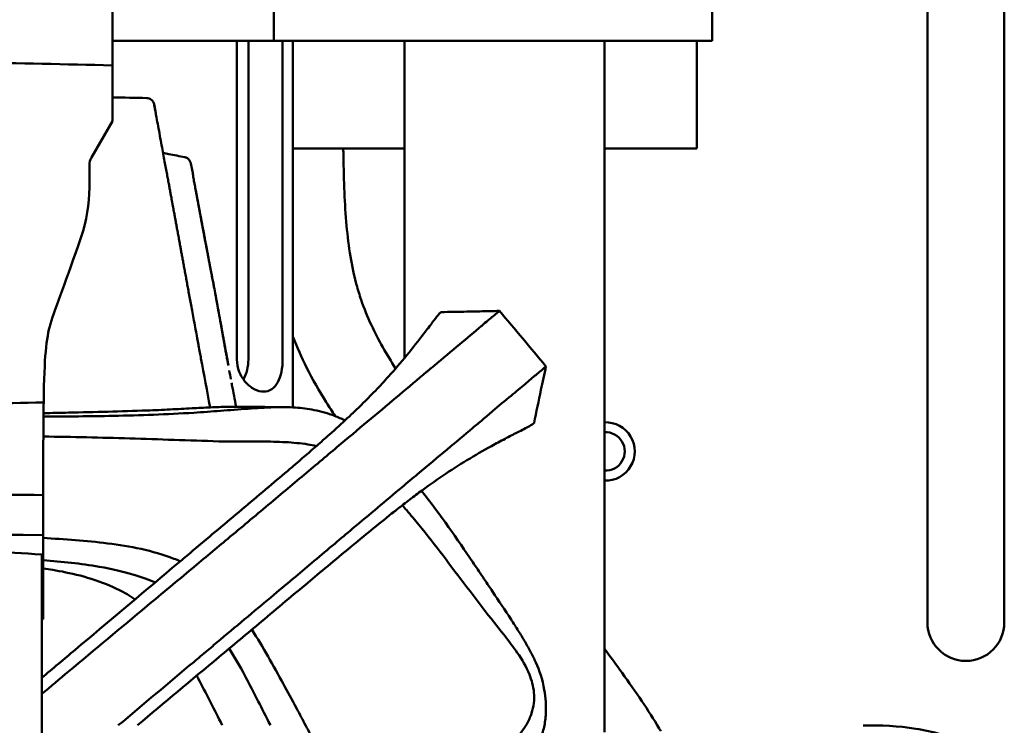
# Model space of a CAD drawing. Header units: millimetres. Extents: x 0 to 4686, y -120 to 1682.
# Tile 201 of 256: x 1194 to 1258, y 1414 to 1460. Entities that reach past the tile are written whole.
import ezdxf

# ---------------------------------------------------------------- set-up
doc = ezdxf.new("R2010")
doc.units = ezdxf.units.MM
doc.header["$LTSCALE"] = 2
doc.layers.add('Sichtbar (ISO)', color=7, linetype='Continuous', lineweight=50)

msp = doc.modelspace()

# ---------------------------------------------------------------- linework, layer by layer
at = {"layer": 'Sichtbar (ISO)'}
for p, q in [((1239.1099, 1485.6471), (1239.1099, 1458.6471)), ((1253.1099, 1466.8448), (1253.1099, 1420.8291)), ((1258.1099, 1420.8291), (1258.1099, 1466.8462)), ((1210.6099, 1464.6471), (1210.6099, 1458.6471)), ((1200.1099, 1458.6471), (1206.6099, 1458.6471)), ((1210.6099, 1458.6471), (1206.6099, 1458.6471)), ((1208.2102, 1458.6471), (1208.2102, 1437.9396)), ((1208.9517, 1458.6471), (1208.9517, 1437.9396)), ((1210.6099, 1458.6471), (1211.7815, 1458.6471)), ((1211.1801, 1437.9396), (1211.1801, 1458.6471)), ((1211.7815, 1458.6471), (1215.8799, 1458.6471)), ((1211.8454, 1434.8145), (1211.8454, 1458.6471)), ((1215.8799, 1458.6471), (1218.7084, 1458.6471)), ((1218.7084, 1458.6471), (1235.1099, 1458.6471)), ((1219.1099, 1458.6471), (1219.1099, 1438.0341)), ((1232.1099, 1458.6471), (1232.1099, 1413.701)), ((1239.1099, 1458.6471), (1235.1099, 1458.6471)), ((1238.1098, 1458.6471), (1238.1098, 1451.6471)), ((1200.1099, 1457.0512), (1200.1099, 1453.4273)), ((1202.9049, 1454.0725), (1202.8205, 1454.5233)), ((1200.1099, 1453.4273), (1198.7439, 1451.0613)), ((1211.8454, 1451.6471), (1219.1099, 1451.6471)), ((1232.1099, 1451.6471), (1234.1098, 1451.6471)), ((1238.1098, 1451.6471), (1234.1098, 1451.6471)), ((1198.6099, 1449.1156), (1198.6099, 1450.5613)), ((1203.7608, 1434.6903), (1203.7608, 1434.6901)), ((1195.6099, 1421.0471), (1195.6099, 1426.4966)), ((1195.5099, 1418.3471), (1195.5099, 1425.2568)), ((1195.6099, 1421.0471), (1195.5099, 1421.0471)), ((1195.5099, 1405.8683), (1195.5099, 1418.3471))]:
    msp.add_line(p, q, dxfattribs=at)
for centre, radius, start, end in [((1202.4135, 1453.9804), 0.5, 5.051936, 10.620972), ((1199.6099, 1450.5613), 1, 150, 180), ((1188.6099, 1449.1156), 10, 341.333116, 0), ((1232.1749, 1431.9521), 1.9, 268.039499, 91.960501), ((1232.1749, 1431.9521), 1.25, 267.019275, 92.980725), ((1255.6099, 1420.8291), 2.5, 180, 0)]:
    msp.add_arc(centre, radius, start, end, dxfattribs=at)
for centre, major_axis, ratio, start_param, end_param in [((1204.9431, 1449.3536), (0.4916, 0.0911), 0.9608928, 0, 0.0297775), ((1206.2276, 1442.5552), (0.4916, 0.0915), 0.9610977, 0.0000067, 0.0282552), ((1207.4667, 1437.9396), (0, -2.1), 0.7071068, 0.8994685, 1.5707963), ((1207.3953, 1436.165), (0.4915, 0.0921), 0.2303361, 6.2830222, 6.283191), ((1123.7145, 1421.0471), (171.8175, 0), 0.0349208, 1.1390685, 1.4047695)]:
    msp.add_ellipse(centre, major_axis=major_axis, ratio=ratio, start_param=start_param, end_param=end_param, dxfattribs=at)
for points, knots in [([(1200.1099, 1457.0512), (1200.1099, 1458.0752), (1200.1099, 1459.1037), (1200.1099, 1461.1518), (1200.1099, 1462.1798), (1200.1099, 1463.2039)], [-0.71035124, -0.71035124, -0.71035124, -0.71035124, -0.35524834, -0.35524834, -0.00009714, -0.00009714, -0.00009714, -0.00009714]), ([(1163.6401, 1457.4845), (1169.7185, 1457.4894), (1175.7985, 1457.4562), (1187.9543, 1457.3127), (1194.0334, 1457.2024), (1200.1099, 1457.0512)], [-3.6482787, -3.6482787, -3.6482787, -3.6482787, -1.8241421, -1.8241421, -0.0000135, -0.0000135, -0.0000135, -0.0000135]), ([(1202.8205, 1454.5233), (1202.8011, 1454.6266), (1202.7415, 1454.7371), (1202.6522, 1454.8127), (1202.5629, 1454.8884), (1202.4439, 1454.9291), (1202.3386, 1454.9311)], [0, 0, 0, 0, 0.5, 0.5, 0.5, 1, 1, 1, 1]), ([(1202.9437, 1453.8506), (1202.9318, 1453.9147), (1202.8832, 1454.1772), (1202.8327, 1454.4525), (1202.8202, 1454.5233), (1202.8205, 1454.5233)], [0, 0, 0, 0, 0.1439549, 0.6334722, 1, 1, 1, 1]), ([(1202.8205, 1454.5233), (1202.8202, 1454.5233), (1202.8245, 1454.4986), (1202.8334, 1454.4493), (1202.8457, 1454.3818), (1202.8666, 1454.268), (1202.896, 1454.1088), (1202.9009, 1454.0819), (1202.9061, 1454.0538), (1202.9115, 1454.0244)], [0, 0, 0, 0, 0.33080401, 0.33080401, 0.33080401, 0.78407634, 0.78407634, 0.78407634, 0.86044651, 0.86044651, 0.86044651, 0.86044651]), ([(1205.8699, 1438.0031), (1205.8465, 1438.1291), (1205.8237, 1438.2516), (1205.8007, 1438.3755), (1205.7724, 1438.528), (1205.7436, 1438.6825), (1205.7151, 1438.8363), (1205.7127, 1438.8492), (1205.7103, 1438.8622), (1205.7079, 1438.8751), (1205.6799, 1439.0255), (1205.6521, 1439.1752), (1205.6244, 1439.3248), (1205.5901, 1439.509), (1205.556, 1439.6929), (1205.5221, 1439.876), (1205.4861, 1440.0698), (1205.4504, 1440.2625), (1205.4149, 1440.4541), (1205.3815, 1440.6341), (1205.3484, 1440.8129), (1205.3156, 1440.9905), (1205.2858, 1441.1512), (1205.2563, 1441.3109), (1205.227, 1441.4691), (1205.2, 1441.6155), (1205.1731, 1441.7606), (1205.1465, 1441.9046), (1205.1202, 1442.0474), (1205.094, 1442.189), (1205.0684, 1442.3281), (1205.0448, 1442.4558), (1205.0216, 1442.5814), (1204.9989, 1442.7046), (1204.9761, 1442.8283), (1204.9537, 1442.9498), (1204.9318, 1443.0687), (1204.9081, 1443.1974), (1204.8849, 1443.3231), (1204.8622, 1443.4462), (1204.8395, 1443.5694), (1204.8173, 1443.69), (1204.7957, 1443.8073), (1204.7741, 1443.9249), (1204.753, 1444.0393), (1204.7327, 1444.1502), (1204.7123, 1444.261), (1204.6925, 1444.3684), (1204.6734, 1444.4723), (1204.6543, 1444.5762), (1204.6359, 1444.6766), (1204.6181, 1444.7734), (1204.6004, 1444.8703), (1204.5832, 1444.9636), (1204.5668, 1445.0534), (1204.5503, 1445.1432), (1204.5345, 1445.2296), (1204.5193, 1445.3122), (1204.5175, 1445.3224), (1204.5156, 1445.3325), (1204.5138, 1445.3426), (1204.5007, 1445.4139), (1204.4882, 1445.4822), (1204.4763, 1445.5474), (1204.4626, 1445.6221), (1204.4497, 1445.6928), (1204.4373, 1445.7601), (1204.425, 1445.8277), (1204.4132, 1445.8919), (1204.4019, 1445.9536), (1204.3907, 1446.0151), (1204.3799, 1446.0741), (1204.3694, 1446.1312), (1204.359, 1446.188), (1204.349, 1446.243), (1204.3391, 1446.2967), (1204.3292, 1446.3509), (1204.3195, 1446.4039), (1204.31, 1446.4554), (1204.3006, 1446.5069), (1204.2914, 1446.5569), (1204.2824, 1446.6063), (1204.2734, 1446.6553), (1204.2645, 1446.7038), (1204.2557, 1446.7518), (1204.2468, 1446.8002), (1204.238, 1446.8482), (1204.2292, 1446.8958), (1204.2205, 1446.9433), (1204.2118, 1446.9904), (1204.2032, 1447.0373), (1204.1946, 1447.0842), (1204.186, 1447.1308), (1204.1775, 1447.1771), (1204.1686, 1447.2253), (1204.1598, 1447.2731), (1204.1511, 1447.3205), (1204.1417, 1447.3717), (1204.1324, 1447.4223), (1204.1231, 1447.4726), (1204.1128, 1447.5285), (1204.1026, 1447.584), (1204.0925, 1447.639), (1204.0813, 1447.6994), (1204.0703, 1447.7594), (1204.0593, 1447.819), (1204.0473, 1447.884), (1204.0354, 1447.9487), (1204.0235, 1448.0133), (1204.0104, 1448.084), (1203.9974, 1448.1546), (1203.9844, 1448.225), (1203.9702, 1448.302), (1203.9561, 1448.3787), (1203.942, 1448.4552), (1203.9265, 1448.5388), (1203.9111, 1448.6222), (1203.8958, 1448.7053), (1203.879, 1448.7965), (1203.8622, 1448.8873), (1203.8455, 1448.9778), (1203.8271, 1449.0773), (1203.8088, 1449.1766), (1203.7905, 1449.2756), (1203.7703, 1449.3849), (1203.7501, 1449.494), (1203.73, 1449.6029), (1203.7078, 1449.7231), (1203.6856, 1449.8431), (1203.6634, 1449.9629), (1203.6389, 1450.0957), (1203.6144, 1450.2282), (1203.5899, 1450.3606), (1203.5626, 1450.5084), (1203.5352, 1450.656), (1203.508, 1450.8035), (1203.4772, 1450.9694), (1203.4466, 1451.1353), (1203.4159, 1451.301), (1203.3812, 1451.4884), (1203.3465, 1451.6757), (1203.3119, 1451.863), (1203.2736, 1452.0696), (1203.2353, 1452.2762), (1203.1971, 1452.4829), (1203.159, 1452.6886), (1203.1209, 1452.8943), (1203.0828, 1453.1001), (1203.0474, 1453.2912), (1203.0119, 1453.4824), (1202.9765, 1453.6736), (1202.9656, 1453.7326), (1202.9547, 1453.7916), (1202.9437, 1453.8506)], [0, 0, 0, 0, 0.0098386, 0.0098386, 0.0098386, 0.0219548, 0.0219548, 0.0219548, 0.0229744, 0.0229744, 0.0229744, 0.0348372, 0.0348372, 0.0348372, 0.0494584, 0.0494584, 0.0494584, 0.0649286, 0.0649286, 0.0649286, 0.0794567, 0.0794567, 0.0794567, 0.0926132, 0.0926132, 0.0926132, 0.1047845, 0.1047845, 0.1047845, 0.1168554, 0.1168554, 0.1168554, 0.1279386, 0.1279386, 0.1279386, 0.1390632, 0.1390632, 0.1390632, 0.1511056, 0.1511056, 0.1511056, 0.1631696, 0.1631696, 0.1631696, 0.1752653, 0.1752653, 0.1752653, 0.1873554, 0.1873554, 0.1873554, 0.1994415, 0.1994415, 0.1994415, 0.2115442, 0.2115442, 0.2115442, 0.2236428, 0.2236428, 0.2236428, 0.2251393, 0.2251393, 0.2251393, 0.2356986, 0.2356986, 0.2356986, 0.2477795, 0.2477795, 0.2477795, 0.2598994, 0.2598994, 0.2598994, 0.2719784, 0.2719784, 0.2719784, 0.2840018, 0.2840018, 0.2840018, 0.2961139, 0.2961139, 0.2961139, 0.3082366, 0.3082366, 0.3082366, 0.3202773, 0.3202773, 0.3202773, 0.3324051, 0.3324051, 0.3324051, 0.3444869, 0.3444869, 0.3444869, 0.3565925, 0.3565925, 0.3565925, 0.3692066, 0.3692066, 0.3692066, 0.3828176, 0.3828176, 0.3828176, 0.3979962, 0.3979962, 0.3979962, 0.414688, 0.414688, 0.414688, 0.4328971, 0.4328971, 0.4328971, 0.452832, 0.452832, 0.452832, 0.4746099, 0.4746099, 0.4746099, 0.4984281, 0.4984281, 0.4984281, 0.5245557, 0.5245557, 0.5245557, 0.553275, 0.553275, 0.553275, 0.5849589, 0.5849589, 0.5849589, 0.619913, 0.619913, 0.619913, 0.658631, 0.658631, 0.658631, 0.7018498, 0.7018498, 0.7018498, 0.7504708, 0.7504708, 0.7504708, 0.8054475, 0.8054475, 0.8054475, 0.8661267, 0.8661267, 0.8661267, 0.9265477, 0.9265477, 0.9265477, 0.9826802, 0.9826802, 0.9826802, 1, 1, 1, 1]), ([(1215.1255, 1451.6471), (1215.1274, 1451.485), (1215.1296, 1451.3229), (1215.132, 1451.1608), (1215.144, 1450.3695), (1215.163, 1449.5782), (1215.1975, 1448.7874), (1215.2289, 1448.0651), (1215.2732, 1447.3433), (1215.3396, 1446.6233), (1215.4012, 1445.9545), (1215.4818, 1445.2874), (1215.5921, 1444.6247), (1215.6947, 1444.0081), (1215.8229, 1443.3955), (1215.9861, 1442.7923), (1216.0763, 1442.4588), (1216.1772, 1442.1281), (1216.289, 1441.8011), (1216.4794, 1441.2447), (1216.7014, 1440.6988), (1216.9496, 1440.1655), (1217.4039, 1439.1892), (1217.9457, 1438.2555), (1218.5296, 1437.3493)], [0.05310319, 0.05310319, 0.05310319, 0.05310319, 0.06082574, 0.06082574, 0.06082574, 0.09852746, 0.09852746, 0.09852746, 0.13296708, 0.13296708, 0.13296708, 0.16496184, 0.16496184, 0.16496184, 0.19472835, 0.19472835, 0.19472835, 0.21118575, 0.21118575, 0.21118575, 0.2391865, 0.2391865, 0.2391865, 0.29045398, 0.29045398, 0.29045398, 0.29045398]), ([(1204.8097, 1451.0842), (1204.4663, 1451.1509), (1204.1228, 1451.2175), (1203.6548, 1451.3084), (1203.5302, 1451.3326), (1203.4056, 1451.3568)], [-0.20992358, -0.20992358, -0.20992358, -0.20992358, -0.10496272, -0.10496272, -0.06688433, -0.06688433, -0.06688433, -0.06688433]), ([(1205.2033, 1450.6984), (1205.19, 1450.7603), (1205.1637, 1450.8225), (1205.1268, 1450.8762), (1205.09, 1450.9299), (1205.0434, 1450.9755), (1204.989, 1451.0113), (1204.9345, 1451.047), (1204.8719, 1451.0721), (1204.8098, 1451.0842)], [0, 0, 0, 0, 0.3333333, 0.3333333, 0.3333333, 0.6666667, 0.6666667, 0.6666667, 1, 1, 1, 1]), ([(1205.3439, 1449.9841), (1205.3439, 1449.9841), (1205.3441, 1449.9817), (1205.3469, 1449.9557), (1205.3562, 1449.8904), (1205.3864, 1449.7103), (1205.4077, 1449.5906), (1205.4348, 1449.4447)], [0.126639, 0.126639, 0.126639, 0.126639, 0.15489038, 0.15489038, 0.31357652, 0.31357652, 0.4762478, 0.4762478, 0.4762478, 0.4762478]), ([(1205.432, 1449.4587), (1205.439, 1449.4207), (1205.4564, 1449.3268), (1205.4853, 1449.1711), (1205.5197, 1448.9854), (1205.5576, 1448.7815), (1205.5989, 1448.5591), (1205.6438, 1448.3173), (1205.6927, 1448.0548), (1205.7458, 1447.7698), (1205.8035, 1447.4606), (1205.8662, 1447.1254), (1205.9343, 1446.7621), (1206.0082, 1446.3695), (1206.0863, 1445.9563), (1206.1644, 1445.5435), (1206.2379, 1445.1557), (1206.304, 1444.807), (1206.3628, 1444.4967), (1206.4154, 1444.2189), (1206.4628, 1443.9688), (1206.5061, 1443.7424), (1206.5462, 1443.5346), (1206.5842, 1443.3396), (1206.6211, 1443.1529), (1206.6568, 1442.972), (1206.6885, 1442.8082), (1206.7081, 1442.7048), (1206.7164, 1442.66)], [0, 0, 0, 0, 0.0167428, 0.0413849, 0.0686739, 0.0986283, 0.1312911, 0.1667532, 0.2052533, 0.2470738, 0.2924761, 0.3416518, 0.3949652, 0.4527844, 0.5149063, 0.5773144, 0.6348964, 0.6859347, 0.7310517, 0.7716521, 0.8083026, 0.8413564, 0.8716401, 0.9002437, 0.9277579, 0.9544928, 0.9803042, 1, 1, 1, 1]), ([(1206.7164, 1442.66), (1206.716, 1442.6625), (1206.7155, 1442.665), (1206.715, 1442.6675), (1206.7035, 1442.7296), (1206.6917, 1442.7915), (1206.6797, 1442.8533), (1206.6675, 1442.9168), (1206.6551, 1442.9801), (1206.6427, 1443.0434), (1206.6302, 1443.1069), (1206.6176, 1443.1703), (1206.6051, 1443.2337), (1206.5998, 1443.2604), (1206.5946, 1443.287), (1206.5894, 1443.3137), (1206.5819, 1443.3516), (1206.5745, 1443.3896), (1206.5671, 1443.4275), (1206.5538, 1443.4953), (1206.5407, 1443.5631), (1206.5276, 1443.631), (1206.5135, 1443.704), (1206.4995, 1443.777), (1206.4856, 1443.85), (1206.4703, 1443.93), (1206.4551, 1444.01), (1206.4399, 1444.09), (1206.4233, 1444.1773), (1206.4068, 1444.2646), (1206.3903, 1444.352), (1206.3856, 1444.3765), (1206.381, 1444.401), (1206.3764, 1444.4254), (1206.3631, 1444.4954), (1206.3499, 1444.5654), (1206.3366, 1444.6353), (1206.3173, 1444.7372), (1206.298, 1444.8392), (1206.2787, 1444.9411), (1206.2578, 1445.0513), (1206.2369, 1445.1616), (1206.216, 1445.2719), (1206.1934, 1445.3911), (1206.1708, 1445.5103), (1206.1482, 1445.6295), (1206.1238, 1445.7585), (1206.0994, 1445.8874), (1206.075, 1446.0164), (1206.0483, 1446.1575), (1206.0217, 1446.2987), (1205.9951, 1446.4399), (1205.9847, 1446.4951), (1205.9743, 1446.5503), (1205.9639, 1446.6055), (1205.9466, 1446.6971), (1205.9294, 1446.7887), (1205.9122, 1446.8804), (1205.8862, 1447.019), (1205.8602, 1447.1576), (1205.8343, 1447.2963), (1205.8114, 1447.4186), (1205.7885, 1447.5409), (1205.7657, 1447.6632), (1205.7456, 1447.7711), (1205.7254, 1447.8791), (1205.7053, 1447.987), (1205.6873, 1448.0837), (1205.6693, 1448.1803), (1205.6513, 1448.277), (1205.6352, 1448.3638), (1205.6191, 1448.4507), (1205.6029, 1448.5375), (1205.5883, 1448.6159), (1205.5738, 1448.6943), (1205.5592, 1448.7728), (1205.558, 1448.7794), (1205.5567, 1448.7861), (1205.5555, 1448.7928), (1205.5435, 1448.8572), (1205.5316, 1448.9216), (1205.5196, 1448.986), (1205.5077, 1449.0503), (1205.4958, 1449.1146), (1205.4838, 1449.1789), (1205.4731, 1449.2367), (1205.4624, 1449.2944), (1205.4517, 1449.3522), (1205.4469, 1449.3783), (1205.442, 1449.4045), (1205.4372, 1449.4306)], [0, 0, 0, 0, 0.00110009, 0.00110009, 0.00110009, 0.02837334, 0.02837334, 0.02837334, 0.05637989, 0.05637989, 0.05637989, 0.0845048, 0.0845048, 0.0845048, 0.09635533, 0.09635533, 0.09635533, 0.11320088, 0.11320088, 0.11320088, 0.14327594, 0.14327594, 0.14327594, 0.17559859, 0.17559859, 0.17559859, 0.21096899, 0.21096899, 0.21096899, 0.24952864, 0.24952864, 0.24952864, 0.26032905, 0.26032905, 0.26032905, 0.29119469, 0.29119469, 0.29119469, 0.33615198, 0.33615198, 0.33615198, 0.38478891, 0.38478891, 0.38478891, 0.43735179, 0.43735179, 0.43735179, 0.49420212, 0.49420212, 0.49420212, 0.55642958, 0.55642958, 0.55642958, 0.58077148, 0.58077148, 0.58077148, 0.6211413, 0.6211413, 0.6211413, 0.68223573, 0.68223573, 0.68223573, 0.73614458, 0.73614458, 0.73614458, 0.78370598, 0.78370598, 0.78370598, 0.82633263, 0.82633263, 0.82633263, 0.8646076, 0.8646076, 0.8646076, 0.89919256, 0.89919256, 0.89919256, 0.90213308, 0.90213308, 0.90213308, 0.93053076, 0.93053076, 0.93053076, 0.95888637, 0.95888637, 0.95888637, 0.98434916, 0.98434916, 0.98434916, 0.99587232, 0.99587232, 0.99587232, 0.99587232]), ([(1195.6399, 1435.1391), (1195.6853, 1438.1646), (1195.7991, 1439.2569), (1196.39, 1441.3133), (1197.1187, 1443.0581), (1198.0838, 1445.9149)], [0, 0, 0, 0, 0.9077262, 0.9077262, 1.8755163, 1.8755163, 1.8755163, 1.8755163]), ([(1206.7164, 1442.66), (1206.7474, 1442.4975), (1206.7837, 1442.3049), (1206.8268, 1442.0737), (1206.8268, 1442.0734)], [0, 0, 0, 0, 0.16666667, 0.1668729, 0.1668729, 0.1668729, 0.1668729]), ([(1206.7998, 1442.2184), (1206.8396, 1442.0062), (1206.8883, 1441.7436), (1207.0136, 1441.0574), (1207.0966, 1440.5977), (1207.2763, 1439.6024), (1207.3747, 1439.0567), (1207.5326, 1438.1843), (1207.5916, 1437.8593), (1207.6508, 1437.5349)], [0.0346378, 0.0346378, 0.0346378, 0.0346378, 0.16887124, 0.16887124, 0.34286257, 0.34286257, 0.51467757, 0.51467757, 0.61335449, 0.61335449, 0.61335449, 0.61335449]), ([(1206.8003, 1442.2155), (1206.8114, 1442.1562), (1206.8232, 1442.0932), (1206.8899, 1441.7357), (1206.9562, 1441.3728), (1207.1111, 1440.5179), (1207.2038, 1440.0039), (1207.3949, 1438.9452), (1207.4947, 1438.3923), (1207.6139, 1437.737), (1207.6329, 1437.6328), (1207.652, 1437.5285)], [0.11485252, 0.11485252, 0.11485252, 0.11485252, 0.15226835, 0.15226835, 0.3163889, 0.3163889, 0.49349448, 0.49349448, 0.66201225, 0.66201225, 0.69371997, 0.69371997, 0.69371997, 0.69371997]), ([(1221.2928, 1440.8211), (1221.1886, 1440.6948), (1221.059, 1440.528), (1220.7498, 1440.1238), (1220.5667, 1439.8811), (1220.3768, 1439.6312)], [0.00000094, 0.00000094, 0.00000094, 0.00000094, 0.12879389, 0.12879389, 0.27267517, 0.27267517, 0.27267517, 0.27267517]), ([(1221.4794, 1441.0075), (1221.4697, 1441.0069), (1221.4523, 1440.9948), (1221.3953, 1440.9409), (1221.35, 1440.8904), (1221.2928, 1440.8211)], [0.15064371, 0.15064371, 0.15064371, 0.15064371, 0.20357153, 0.20357153, 0.2741242, 0.2741242, 0.2741242, 0.2741242]), ([(1221.4794, 1441.0075), (1221.7606, 1441.025), (1222.0502, 1441.0206), (1222.8903, 1441.0359), (1223.4458, 1441.0469), (1224.4271, 1441.0683), (1224.8521, 1441.0782), (1225.2782, 1441.0877)], [0, 0, 0, 0, 0.08785613, 0.08785613, 0.25697769, 0.25697769, 0.38533451, 0.38533451, 0.38533451, 0.38533451]), ([(1224.1339, 1440.1272), (1224.4132, 1440.3676), (1224.6707, 1440.5832), (1224.9464, 1440.8132), (1225.0145, 1440.8699), (1225.1294, 1440.9658), (1225.1752, 1441.0043), (1225.2091, 1441.0326)], [-0.33237388, -0.33237388, -0.33237388, -0.33237388, -0.14507598, -0.14507598, -0.0727523, -0.0727523, -0.000001, -0.000001, -0.000001, -0.000001]), ([(1223.9435, 1439.9673), (1223.9763, 1439.9943), (1224.0088, 1440.0212), (1224.0722, 1440.0745), (1224.1033, 1440.1009), (1224.1339, 1440.1272)], [-0.041292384, -0.041292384, -0.041292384, -0.041292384, -0.020504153, -0.020504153, -0.000001, -0.000001, -0.000001, -0.000001]), ([(1214.5947, 1434.2506), (1214.3986, 1434.5469), (1214.2061, 1434.8456), (1214.0184, 1435.1473), (1213.5609, 1435.8824), (1213.1315, 1436.6352), (1212.7418, 1437.4082), (1212.412, 1438.0625), (1212.1107, 1438.7312), (1211.8454, 1439.4137)], [0.656645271, 0.656645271, 0.656645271, 0.656645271, 0.67355519, 0.67355519, 0.67355519, 0.714755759, 0.714755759, 0.714755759, 0.749626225, 0.749626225, 0.749626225, 0.749626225]), ([(1220.3768, 1439.6312), (1220.0142, 1439.1572), (1219.641, 1438.6814), (1218.848, 1437.7134), (1218.4647, 1437.2676), (1218.0673, 1436.8253)], [-0.52689827, -0.52689827, -0.52689827, -0.52689827, -0.26993011, -0.26993011, -0.00020421, -0.00020421, -0.00020421, -0.00020421]), ([(1220.8362, 1437.3648), (1221.3943, 1437.8268), (1221.9445, 1438.2902), (1222.9845, 1439.1674), (1223.4725, 1439.5797), (1223.9435, 1439.9673)], [0.000001, 0.000001, 0.000001, 0.000001, 0.32940828, 0.32940828, 0.63197471, 0.63197471, 0.63197471, 0.63197471]), ([(1211.1801, 1437.9396), (1211.1801, 1437.6738), (1211.1557, 1437.3917), (1211.0512, 1436.8749), (1210.9704, 1436.6401), (1210.7698, 1436.2693), (1210.6361, 1436.108), (1210.3163, 1435.8931), (1210.1295, 1435.8396), (1209.7537, 1435.8396), (1209.5416, 1435.8931), (1209.1304, 1436.108), (1208.9319, 1436.2693), (1208.6082, 1436.6401), (1208.4609, 1436.8749), (1208.2615, 1437.3917), (1208.2102, 1437.6738), (1208.2102, 1437.9396)], [-1.27561671, -1.27561671, -1.27561671, -1.27561671, -1.19587446, -1.19587446, -1.11613221, -1.11613221, -1.03642237, -1.03642237, -0.95671254, -0.95671254, -0.8770027, -0.8770027, -0.79729286, -0.79729286, -0.71755061, -0.71755061, -0.63780836, -0.63780836, -0.63780836, -0.63780836]), ([(1228.3062, 1437.4813), (1228.3068, 1437.4844), (1228.2686, 1437.4526), (1228.0755, 1437.2879), (1227.8701, 1437.1051), (1227.6424, 1436.9206)], [-0.27860726, -0.27860726, -0.27860726, -0.27860726, -0.17634248, -0.17634248, -0.000001, -0.000001, -0.000001, -0.000001]), ([(1212.7304, 1430.5597), (1213.5295, 1431.2315), (1214.271, 1431.8528), (1215.6658, 1433.023), (1216.3162, 1433.573), (1217.5729, 1434.627), (1218.181, 1435.1332), (1219.3779, 1436.1378), (1219.9638, 1436.6332), (1220.54, 1437.1177)], [0.000058, 0.000058, 0.000058, 0.000058, 0.3450239, 0.3450239, 0.6848304, 0.6848304, 1.0235022, 1.0235022, 1.3680409, 1.3680409, 1.3680409, 1.3680409]), ([(1218.0673, 1436.8253), (1217.7877, 1436.5158), (1217.502, 1436.2085), (1216.9168, 1435.5979), (1216.6182, 1435.2955), (1215.807, 1434.4974), (1215.0458, 1433.7801), (1214.2196, 1433.0479)], [0.00020463, 0.00020463, 0.00020463, 0.00020463, 0.18884436, 0.18884436, 0.37616323, 0.37616323, 0.67974322, 0.67974322, 0.67974322, 0.67974322]), ([(1220.54, 1437.1177), (1220.5891, 1437.159), (1220.6383, 1437.2002), (1220.7371, 1437.2826), (1220.7866, 1437.3237), (1220.8362, 1437.3648)], [0.000000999, 0.000000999, 0.000000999, 0.000000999, 0.029294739, 0.029294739, 0.058588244, 0.058588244, 0.058588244, 0.058588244]), ([(1226.9422, 1436.3299), (1227.0744, 1436.444), (1227.2029, 1436.5541), (1227.4362, 1436.7512), (1227.5426, 1436.8398), (1227.6424, 1436.9206)], [0.000001, 0.000001, 0.000001, 0.000001, 0.08509295, 0.08509295, 0.16233859, 0.16233859, 0.16233859, 0.16233859]), ([(1226.0305, 1435.5751), (1226.1913, 1435.7071), (1226.3502, 1435.8361), (1226.6546, 1436.0863), (1226.8006, 1436.2078), (1226.9422, 1436.3299)], [-0.18742465, -0.18742465, -0.18742465, -0.18742465, -0.09115849, -0.09115849, -0.000001, -0.000001, -0.000001, -0.000001]), ([(1223.5428, 1433.4792), (1223.7583, 1433.6576), (1223.972, 1433.837), (1224.4044, 1434.2026), (1224.6186, 1434.3849), (1225.2388, 1434.9129), (1225.6358, 1435.2512), (1226.0305, 1435.5751)], [-0.48904555, -0.48904555, -0.48904555, -0.48904555, -0.36337796, -0.36337796, -0.23793881, -0.23793881, -0.000001, -0.000001, -0.000001, -0.000001]), ([(1195.6399, 1435.1391), (1190.3077, 1435.0239), (1184.9738, 1434.9398), (1174.3075, 1434.8304), (1168.9729, 1434.8052), (1163.6394, 1434.8098)], [0.0000046, 0.0000046, 0.0000046, 0.0000046, 1.6005817, 1.6005817, 3.2011712, 3.2011712, 3.2011712, 3.2011712]), ([(1195.6399, 1435.1391), (1195.6329, 1434.6703), (1195.628, 1434.1858), (1195.6206, 1433.2284), (1195.618, 1432.7264), (1195.6123, 1431.2203), (1195.611, 1430.1492), (1195.6104, 1429.1142)], [0.0000093, 0.0000093, 0.0000093, 0.0000093, 0.16424391, 0.16424391, 0.33613432, 0.33613432, 0.69327451, 0.69327451, 0.69327451, 0.69327451]), ([(1195.6288, 1434.2311), (1197.1421, 1434.223), (1198.6568, 1434.2326), (1201.9136, 1434.3006), (1203.6557, 1434.3664), (1205.3967, 1434.4684)], [-1.2754773, -1.2754773, -1.2754773, -1.2754773, -0.682692, -0.682692, -0.0000014, -0.0000014, -0.0000014, -0.0000014]), ([(1195.631, 1434.4407), (1196.1763, 1434.4512), (1196.7216, 1434.4623), (1198.9658, 1434.5111), (1200.6632, 1434.5555), (1202.3641, 1434.6137)], [0.48545597, 0.48545597, 0.48545597, 0.48545597, 0.69597247, 0.69597247, 1.35446146, 1.35446146, 1.35446146, 1.35446146]), ([(1202.3641, 1434.6137), (1202.8633, 1434.6308), (1203.3633, 1434.6544), (1204.3386, 1434.7051), (1204.8124, 1434.7319), (1205.2861, 1434.7575)], [0.000001, 0.000001, 0.000001, 0.000001, 0.19520592, 0.19520592, 0.38027687, 0.38027687, 0.38027687, 0.38027687]), ([(1205.2861, 1434.7575), (1205.6859, 1434.779), (1206.0856, 1434.7997), (1206.8603, 1434.8337), (1207.2352, 1434.8474), (1207.6106, 1434.8566)], [0.000001, 0.000001, 0.000001, 0.000001, 0.1562307, 0.1562307, 0.30281407, 0.30281407, 0.30281407, 0.30281407]), ([(1205.3967, 1434.4684), (1205.694, 1434.4858), (1205.9911, 1434.5057), (1206.5727, 1434.5476), (1206.8569, 1434.5694), (1207.1427, 1434.5917)], [-0.22931537, -0.22931537, -0.22931537, -0.22931537, -0.11232059, -0.11232059, -0.000001, -0.000001, -0.000001, -0.000001]), ([(1207.1427, 1434.5917), (1207.731, 1434.6377), (1208.3349, 1434.6864), (1209.4966, 1434.7681), (1210.0586, 1434.8021), (1210.618, 1434.8235)], [-0.45486211, -0.45486211, -0.45486211, -0.45486211, -0.21982844, -0.21982844, -0.000001, -0.000001, -0.000001, -0.000001]), ([(1207.9945, 1434.8611), (1208.4612, 1434.8605), (1208.8728, 1434.8547), (1209.6784, 1434.8445), (1210.0734, 1434.8396), (1210.6977, 1434.835), (1210.9281, 1434.834), (1211.154, 1434.8339)], [0, 0, 0, 0, 0.16467648, 0.16467648, 0.35650963, 0.35650963, 0.47393891, 0.47393891, 0.47393891, 0.47393891]), ([(1210.618, 1434.8235), (1211.08, 1434.8413), (1211.545, 1434.8372), (1212.418, 1434.7748), (1212.8277, 1434.7226), (1213.234, 1434.642)], [0.000001, 0.000001, 0.000001, 0.000001, 0.18157915, 0.18157915, 0.34227448, 0.34227448, 0.34227448, 0.34227448]), ([(1213.234, 1434.642), (1213.6842, 1434.5527), (1214.1285, 1434.4286), (1214.7915, 1434.1756), (1215.0155, 1434.0777), (1215.2363, 1433.9678)], [-0.34067558, -0.34067558, -0.34067558, -0.34067558, -0.1625616, -0.1625616, -0.06984118, -0.06984118, -0.06984118, -0.06984118]), ([(1227.5223, 1433.7838), (1227.483, 1433.7468), (1227.3771, 1433.6821), (1227.0232, 1433.4865), (1226.7418, 1433.3418), (1226.4384, 1433.186)], [0.00000098, 0.00000098, 0.00000098, 0.00000098, 0.12457353, 0.12457353, 0.29056814, 0.29056814, 0.29056814, 0.29056814]), ([(1214.2196, 1433.0479), (1214.0819, 1432.9239), (1213.9419, 1432.7993), (1213.8002, 1432.6742), (1213.5317, 1432.437), (1213.2573, 1432.1979), (1212.9769, 1431.9546), (1212.7026, 1431.7166), (1212.4235, 1431.4751), (1212.138, 1431.2294), (1211.9776, 1431.0915), (1211.8153, 1430.9522), (1211.651, 1430.8117), (1211.2129, 1430.4371), (1210.7598, 1430.0535), (1210.2883, 1429.6558), (1210.268, 1429.6386), (1210.2476, 1429.6215), (1210.2272, 1429.6043), (1209.7437, 1429.1966), (1209.241, 1428.7739), (1208.7406, 1428.354), (1208.7302, 1428.3453), (1208.7198, 1428.3366), (1208.7094, 1428.3279), (1208.1987, 1427.8994), (1207.6908, 1427.4745), (1207.1871, 1427.0503), (1207.1796, 1427.044), (1207.172, 1427.0376), (1207.1645, 1427.0312), (1206.6685, 1426.6135), (1206.1767, 1426.1966), (1205.6844, 1425.7864)], [0.00002967, 0.00002967, 0.00002967, 0.00002967, 0.05758116, 0.05758116, 0.05758116, 0.16666667, 0.16666667, 0.16666667, 0.27339938, 0.27339938, 0.27339938, 0.33333333, 0.33333333, 0.33333333, 0.49310873, 0.49310873, 0.49310873, 0.5, 0.5, 0.5, 0.66327456, 0.66327456, 0.66327456, 0.66666667, 0.66666667, 0.66666667, 0.83333333, 0.83333333, 0.83333333, 0.83583467, 0.83583467, 0.83583467, 0.99999007, 0.99999007, 0.99999007, 0.99999007]), ([(1215.7296, 1426.9291), (1216.857, 1427.8695), (1217.8982, 1428.749), (1219.2897, 1429.9151), (1219.6297, 1430.1991), (1221.3327, 1431.6248), (1222.4838, 1432.6014), (1223.5428, 1433.4792)], [-1.2355886, -1.2355886, -1.2355886, -1.2355886, -0.7795185, -0.7795185, -0.6280428, -0.6280428, -0.0000353, -0.0000353, -0.0000353, -0.0000353]), ([(1224.7563, 1432.2984), (1225.0501, 1432.4598), (1225.3482, 1432.6191), (1225.9164, 1432.9173), (1226.1835, 1433.0551), (1226.4384, 1433.186)], [0.00001751, 0.00001751, 0.00001751, 0.00001751, 0.15053446, 0.15053446, 0.28877333, 0.28877333, 0.28877333, 0.28877333]), ([(1195.6192, 1432.9175), (1197.4917, 1432.8995), (1199.3708, 1432.8524), (1203.151, 1432.7373), (1205.0784, 1432.668), (1207.0303, 1432.6075)], [-1.5095613, -1.5095613, -1.5095613, -1.5095613, -0.7636157, -0.7636157, -0.0001033, -0.0001033, -0.0001033, -0.0001033]), ([(1207.0303, 1432.6075), (1207.4919, 1432.592), (1207.9532, 1432.5899), (1208.8771, 1432.5918), (1209.3387, 1432.5959), (1209.8002, 1432.5936)], [-0.36059971, -0.36059971, -0.36059971, -0.36059971, -0.18036589, -0.18036589, -0.000001, -0.000001, -0.000001, -0.000001]), ([(1209.8002, 1432.5936), (1210.3227, 1432.5904), (1210.85, 1432.5824), (1211.8557, 1432.5273), (1212.337, 1432.4833), (1212.8168, 1432.4089)], [-0.39408238, -0.39408238, -0.39408238, -0.39408238, -0.18909892, -0.18909892, -0.00000167, -0.00000167, -0.00000167, -0.00000167]), ([(1218.4305, 1428.0332), (1218.4349, 1428.0366), (1218.4393, 1428.0401), (1218.448, 1428.047), (1218.4524, 1428.0505), (1218.4655, 1428.0609), (1218.4742, 1428.0678), (1218.5003, 1428.0884), (1218.5176, 1428.1021), (1218.5695, 1428.1431), (1218.604, 1428.1703), (1218.7068, 1428.2512), (1218.7749, 1428.3045), (1218.9779, 1428.463), (1219.1143, 1428.5686), (1219.5151, 1428.8762), (1219.7807, 1429.0763), (1220.5777, 1429.6649), (1221.1029, 1430.036), (1222.1266, 1430.7273), (1222.6444, 1431.0602), (1223.6983, 1431.7033), (1224.2174, 1432.0024), (1224.7563, 1432.2984)], [-1.0701699, -1.0701699, -1.0701699, -1.0701699, -1.0681343, -1.0681343, -1.0660987, -1.0660987, -1.0620324, -1.0620324, -1.0539185, -1.0539185, -1.0377565, -1.0377565, -1.0056213, -1.0056213, -0.9416178, -0.9416178, -0.8106801, -0.8106801, -0.5458311, -0.5458311, -0.2759974, -0.2759974, -0.000005, -0.000005, -0.000005, -0.000005]), ([(1207.6106, 1426.2728), (1208.4919, 1427.0052), (1209.3805, 1427.7519), (1210.6759, 1428.8385), (1211.0985, 1429.1931), (1211.9302, 1429.89), (1212.3374, 1430.2294), (1212.7304, 1430.5597)], [-0.68307783, -0.68307783, -0.68307783, -0.68307783, -0.33884683, -0.33884683, -0.1697119, -0.1697119, -0.00005897, -0.00005897, -0.00005897, -0.00005897]), ([(1195.6104, 1429.1142), (1189.2593, 1429.1584), (1182.9058, 1429.2465), (1170.1222, 1429.5056), (1163.6866, 1429.6778), (1157.2558, 1429.891)], [-3.8383795, -3.8383795, -3.8383795, -3.8383795, -1.9318584, -1.9318584, -0.0001868, -0.0001868, -0.0001868, -0.0001868]), ([(1195.6099, 1426.4966), (1195.6099, 1426.9154), (1195.6099, 1427.3749), (1195.6101, 1428.2383), (1195.6102, 1428.6815), (1195.6104, 1429.1142)], [-0.26067095, -0.26067095, -0.26067095, -0.26067095, -0.12984122, -0.12984122, -0.00001677, -0.00001677, -0.00001677, -0.00001677]), ([(1218.4305, 1428.0332), (1218.007, 1427.6974), (1217.5468, 1427.3278), (1216.7081, 1426.6466), (1216.2147, 1426.2431), (1214.565, 1424.8799), (1213.5965, 1424.0687), (1212.8168, 1423.4153)], [0.00000199, 0.00000199, 0.00000199, 0.00000199, 0.21082106, 0.21082106, 0.38460762, 0.38460762, 0.68376095, 0.68376095, 0.68376095, 0.68376095]), ([(1218.9589, 1428.448), (1219.0556, 1428.3393), (1219.1519, 1428.2295), (1219.5151, 1427.8108), (1219.7807, 1427.4947), (1220.5777, 1426.52), (1221.1029, 1425.8412), (1222.1266, 1424.4997), (1222.6444, 1423.8105), (1223.6983, 1422.4212), (1224.2174, 1421.743), (1224.7563, 1421.0586)], [-0.98731223, -0.98731223, -0.98731223, -0.98731223, -0.9416178, -0.9416178, -0.81068012, -0.81068012, -0.54583113, -0.54583113, -0.27599744, -0.27599744, -0.00000503, -0.00000503, -0.00000503, -0.00000503]), ([(1213.234, 1424.8333), (1213.6842, 1425.2098), (1214.1285, 1425.5845), (1214.9624, 1426.2866), (1215.3513, 1426.6135), (1215.7296, 1426.9291)], [-0.34067558, -0.34067558, -0.34067558, -0.34067558, -0.1625616, -0.1625616, -0.00000269, -0.00000269, -0.00000269, -0.00000269]), ([(1204.1084, 1424.9761), (1202.7016, 1425.5104), (1201.2581, 1425.7939), (1198.4068, 1426.1466), (1197.0014, 1426.2247), (1195.6104, 1426.3398)], [-1.1416677, -1.1416677, -1.1416677, -1.1416677, -0.5701946, -0.5701946, -0.0244809, -0.0244809, -0.0244809, -0.0244809]), ([(1205.2861, 1424.3307), (1205.6859, 1424.6637), (1206.0856, 1424.9987), (1206.8603, 1425.6473), (1207.2352, 1425.9611), (1207.6106, 1426.2728)], [0.000001, 0.000001, 0.000001, 0.000001, 0.1562307, 0.1562307, 0.30281407, 0.30281407, 0.30281407, 0.30281407]), ([(1205.6844, 1425.7864), (1205.6755, 1425.7796), (1205.6669, 1425.7724), (1205.6496, 1425.7578), (1205.6409, 1425.7504), (1205.6147, 1425.7284), (1205.5972, 1425.7136), (1205.5449, 1425.6695), (1205.51, 1425.6401), (1205.4054, 1425.5517), (1205.3355, 1425.4929), (1205.1262, 1425.3162), (1204.9865, 1425.1985), (1204.5666, 1424.8443), (1204.2868, 1424.6084), (1204.0066, 1424.3722)], [0.00005906, 0.00005906, 0.00005906, 0.00005906, 0.00342315, 0.00342315, 0.00684645, 0.00684645, 0.01369556, 0.01369556, 0.02742793, 0.02742793, 0.05489723, 0.05489723, 0.10983442, 0.10983442, 0.22005098, 0.22005098, 0.22005098, 0.22005098]), ([(1202.901, 1423.4404), (1202.1149, 1423.7759), (1200.9839, 1424.1481), (1198.0414, 1424.6641), (1196.8304, 1424.7889), (1195.6099, 1424.8783)], [0.00898263, 0.00898263, 0.00898263, 0.00898263, 0.32910442, 0.32910442, 0.55238917, 0.55238917, 0.55238917, 0.55238917]), ([(1210.618, 1422.6373), (1211.08, 1423.0279), (1211.545, 1423.4185), (1212.418, 1424.1505), (1212.8277, 1424.4935), (1213.234, 1424.8333)], [0.000001, 0.000001, 0.000001, 0.000001, 0.18157915, 0.18157915, 0.34227448, 0.34227448, 0.34227448, 0.34227448]), ([(1223.5428, 1424.7546), (1223.7583, 1424.4336), (1223.972, 1424.1167), (1224.4044, 1423.4751), (1224.6186, 1423.1572), (1225.2388, 1422.2321), (1225.6358, 1421.6338), (1226.0305, 1421.0269)], [-0.48904555, -0.48904555, -0.48904555, -0.48904555, -0.36337796, -0.36337796, -0.23793881, -0.23793881, -0.000001, -0.000001, -0.000001, -0.000001]), ([(1204.0066, 1424.3722), (1201.8806, 1422.58), (1199.8067, 1420.8343), (1196.9616, 1418.4425), (1196.2354, 1417.8323), (1195.5099, 1417.2229)], [0, 0, 0, 0, 0.8341856, 0.8341856, 1.1208587, 1.1208587, 1.1208587, 1.1208587]), ([(1199.9676, 1423.2136), (1198.6521, 1423.7812), (1197.2943, 1424.0663), (1196.028, 1424.2839), (1195.8194, 1424.3171), (1195.6099, 1424.3482)], [-0.95520353, -0.95520353, -0.95520353, -0.95520353, -0.54781814, -0.54781814, -0.46802713, -0.46802713, -0.46802713, -0.46802713]), ([(1202.3641, 1421.9018), (1202.8633, 1422.3188), (1203.3633, 1422.7339), (1204.3386, 1423.5431), (1204.8124, 1423.9361), (1205.2861, 1424.3307)], [0.000001, 0.000001, 0.000001, 0.000001, 0.19520592, 0.19520592, 0.38027687, 0.38027687, 0.38027687, 0.38027687]), ([(1209.8002, 1420.8891), (1210.3227, 1421.3251), (1210.85, 1421.7666), (1211.8557, 1422.6096), (1212.337, 1423.0133), (1212.8168, 1423.4153)], [-0.39408238, -0.39408238, -0.39408238, -0.39408238, -0.18909892, -0.18909892, -0.00000167, -0.00000167, -0.00000167, -0.00000167]), ([(1199.9676, 1423.2136), (1200.3412, 1423.0524), (1200.7069, 1422.8692), (1201.2394, 1422.5563), (1201.4126, 1422.4468), (1201.5833, 1422.3305)], [0.000001, 0.000001, 0.000001, 0.000001, 0.15627207, 0.15627207, 0.23323788, 0.23323788, 0.23323788, 0.23323788]), ([(1207.1427, 1419.7287), (1207.731, 1420.2245), (1208.3349, 1420.7268), (1209.4966, 1421.6951), (1210.0586, 1422.1644), (1210.618, 1422.6373)], [-0.45486211, -0.45486211, -0.45486211, -0.45486211, -0.21982844, -0.21982844, -0.000001, -0.000001, -0.000001, -0.000001]), ([(1195.5099, 1416.1792), (1196.0956, 1416.6689), (1196.6814, 1417.1582), (1198.9658, 1419.0657), (1200.6632, 1420.481), (1202.3641, 1421.9018)], [0.46987564, 0.46987564, 0.46987564, 0.46987564, 0.69597247, 0.69597247, 1.35446146, 1.35446146, 1.35446146, 1.35446146]), ([(1207.0303, 1418.5753), (1207.4919, 1418.9607), (1207.9532, 1419.3462), (1208.8771, 1420.1181), (1209.3387, 1420.5037), (1209.8002, 1420.8891)], [-0.36059971, -0.36059971, -0.36059971, -0.36059971, -0.18036589, -0.18036589, -0.000001, -0.000001, -0.000001, -0.000001]), ([(1224.7563, 1421.0586), (1225.0501, 1420.6854), (1225.3482, 1420.3148), (1225.9164, 1419.5834), (1226.1835, 1419.2285), (1226.4384, 1418.8621)], [0.00001751, 0.00001751, 0.00001751, 0.00001751, 0.15053446, 0.15053446, 0.28877333, 0.28877333, 0.28877333, 0.28877333]), ([(1226.0305, 1421.0269), (1226.1913, 1420.7795), (1226.3502, 1420.5327), (1226.6546, 1420.0481), (1226.8006, 1419.8103), (1226.9422, 1419.5709)], [-0.18742465, -0.18742465, -0.18742465, -0.18742465, -0.09115849, -0.09115849, -0.000001, -0.000001, -0.000001, -0.000001]), ([(1212.0974, 1415.2235), (1211.7665, 1415.8442), (1211.5204, 1416.301), (1210.9259, 1417.3848), (1210.5497, 1418.0618), (1209.8882, 1419.2141), (1209.5416, 1419.7935), (1209.1693, 1420.362)], [-0.96090038, -0.96090038, -0.96090038, -0.96090038, -0.72526517, -0.72526517, -0.50171422, -0.50171422, -0.25756336, -0.25756336, -0.25756336, -0.25756336]), ([(1205.3967, 1418.2575), (1205.694, 1418.5072), (1205.9911, 1418.7576), (1206.5727, 1419.248), (1206.8569, 1419.4879), (1207.1427, 1419.7287)], [-0.22931537, -0.22931537, -0.22931537, -0.22931537, -0.11232059, -0.11232059, -0.000001, -0.000001, -0.000001, -0.000001]), ([(1226.9422, 1419.5709), (1227.0744, 1419.3473), (1227.2029, 1419.1188), (1227.4362, 1418.6723), (1227.5426, 1418.4545), (1227.6424, 1418.2313)], [0.000001, 0.000001, 0.000001, 0.000001, 0.08509295, 0.08509295, 0.16233859, 0.16233859, 0.16233859, 0.16233859]), ([(1232.1099, 1419.1079), (1232.4954, 1418.5901), (1232.8789, 1418.0707), (1233.2568, 1417.5473), (1233.6946, 1416.9409), (1234.1247, 1416.3289), (1234.5413, 1415.7082), (1234.932, 1415.1261), (1235.3107, 1414.5363), (1235.6689, 1413.9335), (1235.7037, 1413.8749), (1235.7384, 1413.8161), (1235.7728, 1413.7573)], [0.65109333, 0.65109333, 0.65109333, 0.65109333, 0.68180329, 0.68180329, 0.68180329, 0.71737714, 0.71737714, 0.71737714, 0.75073498, 0.75073498, 0.75073498, 0.75397849, 0.75397849, 0.75397849, 0.75397849]), ([(1227.5223, 1416.2717), (1227.483, 1416.6834), (1227.3771, 1417.0771), (1227.0232, 1417.9575), (1226.7418, 1418.4262), (1226.4384, 1418.8621)], [0.00000098, 0.00000098, 0.00000098, 0.00000098, 0.12457353, 0.12457353, 0.29056814, 0.29056814, 0.29056814, 0.29056814]), ([(1228.2961, 1414.8799), (1228.3259, 1415.4028), (1228.2889, 1415.9353), (1228.0755, 1417.1313), (1227.8701, 1417.7218), (1227.6424, 1418.2313)], [-0.30783309, -0.30783309, -0.30783309, -0.30783309, -0.17634248, -0.17634248, -0.000001, -0.000001, -0.000001, -0.000001]), ([(1207.2558, 1414.1429), (1207.2212, 1414.2114), (1207.1866, 1414.28), (1206.6582, 1415.3255), (1206.1855, 1416.2535), (1205.7079, 1417.1534)], [0.32042756, 0.32042756, 0.32042756, 0.32042756, 0.34482143, 0.34482143, 0.69184315, 0.69184315, 0.69184315, 0.69184315]), ([(1210.3859, 1414.1429), (1210.3089, 1414.2953), (1210.232, 1414.4477), (1209.6394, 1415.6193), (1209.1912, 1416.4937), (1208.7244, 1417.3778)], [-0.37068, -0.37068, -0.37068, -0.37068, -0.32248391, -0.32248391, -0.000001, -0.000001, -0.000001, -0.000001]), ([(1226.6216, 1413.6094), (1226.7834, 1413.7971), (1226.929, 1414.0033), (1227.1791, 1414.4434), (1227.2838, 1414.6777), (1227.4339, 1415.1372), (1227.4846, 1415.3601), (1227.54, 1415.8144), (1227.5441, 1416.044), (1227.5223, 1416.2717)], [0.00001018, 0.00001018, 0.00001018, 0.00001018, 0.07740379, 0.07740379, 0.15473334, 0.15473334, 0.22317344, 0.22317344, 0.29209399, 0.29209399, 0.29209399, 0.29209399]), ([(1213.2742, 1413.0149), (1213.0773, 1413.3806), (1212.8791, 1413.7532), (1212.4885, 1414.4887), (1212.293, 1414.8573), (1212.0974, 1415.2235)], [-0.26625677, -0.26625677, -0.26625677, -0.26625677, -0.13386329, -0.13386329, -0.000001, -0.000001, -0.000001, -0.000001]), ([(1228.2961, 1414.8799), (1228.2797, 1414.5922), (1228.2403, 1414.3073), (1228.1191, 1413.7636), (1228.0396, 1413.5068), (1227.9414, 1413.2635)], [0.000001, 0.000001, 0.000001, 0.000001, 0.08659473, 0.08659473, 0.1699495, 0.1699495, 0.1699495, 0.1699495]), ([(1248.9218, 1414.1353), (1250.063, 1414.1569), (1251.2193, 1414.1037), (1252.9036, 1413.8337), (1253.4532, 1413.7138), (1254.534, 1413.3984), (1255.062, 1413.2037), (1255.5734, 1412.9666)], [-0.68307783, -0.68307783, -0.68307783, -0.68307783, -0.33884683, -0.33884683, -0.1697119, -0.1697119, -0.00005897, -0.00005897, -0.00005897, -0.00005897])]:
    msp.add_open_spline(points, degree=3, knots=knots, dxfattribs=at)
for points in [[(1200.1099, 1454.9731), (1200.8528, 1454.9594), (1201.5957, 1454.9454), (1202.3386, 1454.9311)], [(1202.3386, 1454.9311), (1202.3386, 1454.9311), (1202.3386, 1454.9311), (1202.3386, 1454.9311)], [(1205.3358, 1450.0821), (1205.3211, 1450.1506), (1205.2916, 1450.2878), (1205.2474, 1450.4932), (1205.218, 1450.63), (1205.2033, 1450.6984)], [(1205.3358, 1450.0821), (1205.3442, 1450.043), (1205.3478, 1450.0015), (1205.3464, 1449.9599)], [(1206.7191, 1442.6467), (1206.7216, 1442.6332), (1206.7243, 1442.6189), (1206.7271, 1442.604)], [(1225.2091, 1441.0326), (1225.2535, 1441.0697), (1225.2777, 1441.0884), (1225.2783, 1441.0877)], [(1225.2782, 1441.0877), (1226.2978, 1439.8942), (1227.2958, 1438.6825), (1228.3063, 1437.4814)], [(1205.8699, 1438.0031), (1206.0683, 1436.9357), (1206.2657, 1435.8719), (1206.461, 1434.8162)], [(1228.3063, 1437.4812), (1228.1932, 1436.97), (1228.0839, 1436.4601), (1227.9777, 1435.9537)], [(1207.709, 1437.2176), (1207.7426, 1437.0348), (1207.7776, 1436.8452), (1207.8137, 1436.6497)], [(1207.8564, 1436.4196), (1207.8665, 1436.3652), (1207.8766, 1436.3111), (1207.8867, 1436.2571)], [(1207.8869, 1436.256), (1207.9741, 1435.7909), (1208.061, 1435.3258), (1208.1481, 1434.8607)], [(1227.9781, 1435.9548), (1227.8265, 1435.2325), (1227.6795, 1434.515), (1227.5361, 1433.8022)], [(1207.6107, 1434.8566), (1207.7386, 1434.8597), (1207.8665, 1434.8613), (1207.9946, 1434.8611)], [(1227.5361, 1433.8022), (1227.5351, 1433.7977), (1227.5306, 1433.7915), (1227.5223, 1433.7838)], [(1213.3763, 1432.3022), (1213.181, 1432.3467), (1212.994, 1432.3815), (1212.8168, 1432.4089)], [(1220.2054, 1429.3894), (1221.4706, 1427.8024), (1222.5474, 1426.238), (1223.5428, 1424.7546)], [(1192.0099, 1425.4401), (1193.1767, 1425.3813), (1194.3433, 1425.3203), (1195.5099, 1425.2568)], [(1204.521, 1424.8056), (1204.3846, 1424.8668), (1204.247, 1424.9237), (1204.1084, 1424.9761)], [(1208.7244, 1417.3778), (1208.4058, 1417.9811), (1208.0675, 1418.5754), (1207.7072, 1419.1406)], [(1200.4936, 1414.1429), (1202.1289, 1415.5147), (1203.7633, 1416.8859), (1205.3967, 1418.2575)], [(1201.7335, 1414.1429), (1203.4834, 1415.6084), (1205.2466, 1417.0838), (1207.0303, 1418.5753)], [(1205.7079, 1417.1534), (1205.6692, 1417.2263), (1205.6303, 1417.299), (1205.5912, 1417.3715)]]:
    msp.add_open_spline(points, degree=3, dxfattribs=at)

doc.saveas('drawing.dxf')
